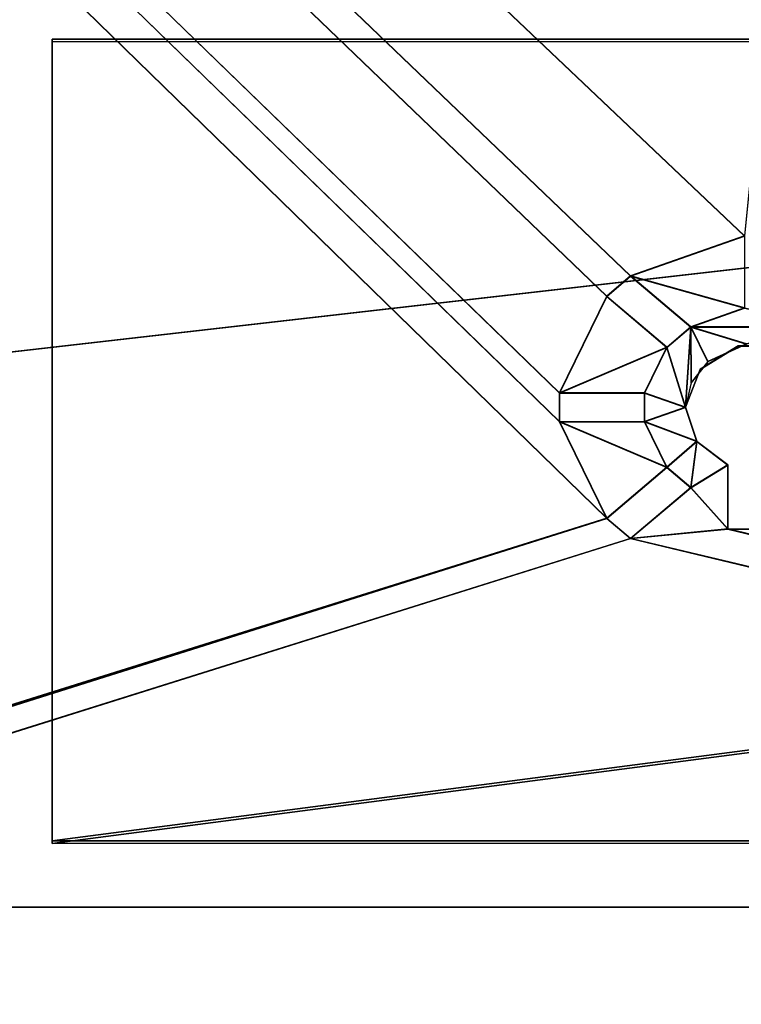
# Model space of a CAD drawing. Extents: x -398 to 398, y -1355 to -82.
# Tile 150 of 256: x -66 to -50, y -430 to -409. Entities that reach past the tile are written whole.
import ezdxf

# ---------------------------------------------------------------- set-up
doc = ezdxf.new("R2010")
doc.units = 0
doc.header["$MEASUREMENT"] = 0

msp = doc.modelspace()

# ---------------------------------------------------------------- linework, layer by layer
for points in [[(395.5, -525.467285, 437.803314), (395.5, -81.938164, 160.655502), (-395.5, -81.938164, 160.655502)], [(395.5, -525.467285, 437.803314), (-395.5, -81.938164, 160.655502), (-395.5, -525.467285, 437.803314)], [(395.5, -528.116882, 433.562988), (395.5, -84.587761, 156.415207), (-395.5, -84.587761, 156.415207)], [(395.5, -528.116882, 433.562988), (-395.5, -84.587761, 156.415207), (-395.5, -528.116882, 433.562988)], [(-396.5, -85.435806, 156.945206), (-22.478531, -130.514999, 185.1138), (-50.35714, -414.036102, 362.277405)], [(-396.5, -85.435806, 156.945206), (-50.35714, -414.036102, 362.277405), (-52.76738, -414.882812, 362.806488)], [(-396.5, -85.435806, 156.945206), (-52.76738, -414.882812, 362.806488), (-53.272449, -415.311096, 363.074097)], [(-396.5, -85.435806, 156.945206), (-53.272449, -415.311096, 363.074097), (-54.270809, -417.355103, 364.351288)], [(-396.5, -85.435806, 156.945206), (-54.270809, -417.355103, 364.351288), (-54.270809, -417.960785, 364.729889)], [(-396.5, -85.435806, 156.945206), (-54.270809, -417.960785, 364.729889), (-53.272449, -420.004791, 366.007111)], [(-396.5, -85.435806, 156.945206), (-53.272449, -420.004791, 366.007111), (-396.366211, -527.69281, 433.298004)], [(-396.5, -85.441109, 156.936707), (-22.478531, -130.520294, 185.105301), (-50.35714, -414.041412, 362.26889)], [(-396.5, -85.441109, 156.936707), (-50.35714, -414.041412, 362.26889), (-52.76738, -414.888092, 362.798004)], [(-396.5, -85.441109, 156.936707), (-52.76738, -414.888092, 362.798004), (-53.272449, -415.316406, 363.065613)], [(-396.5, -85.441109, 156.936707), (-53.272449, -415.316406, 363.065613), (-54.270809, -417.360413, 364.342896)], [(-396.5, -85.441109, 156.936707), (-54.270809, -417.360413, 364.342896), (-54.270809, -417.966095, 364.721405)], [(-396.5, -85.441109, 156.936707), (-54.270809, -417.966095, 364.721405), (-53.272449, -420.010101, 365.998596)], [(-396.5, -85.441109, 156.936707), (-53.272449, -420.010101, 365.998596), (-396.366211, -527.69812, 433.289612)], [(-168.507095, -428.233887), (168.507095, -428.233887), (157.007095, -390.983887)], [(-168.507095, -428.233887), (157.007095, -390.983887), (-157.007095, -390.983887)], [(-168.507095, -428.233887, 0.8), (168.507095, -428.233887, 0.8), (157.007095, -390.983887, 0.8)], [(-168.507095, -428.233887, 0.8), (157.007095, -390.983887, 0.8), (-157.007095, -390.983887, 0.8)], [(-65, -409.925507, 359.461212), (-65, -409.872498, 359.54599), (-65, -426.886414, 370.059601)], [(-65, -426.886414, 370.059601), (-65, -409.872498, 359.54599), (-65, -426.833496, 370.144409)], [(-65, -409.925507, 359.461212), (65, -409.925507, 359.461212), (-65, -409.872498, 359.54599)], [(-65, -409.872498, 359.54599), (65, -409.925507, 359.461212), (65, -409.872498, 359.54599)], [(65, -426.833496, 370.144409), (-65, -426.833496, 370.144409), (65, -409.872498, 359.54599)], [(65, -409.872498, 359.54599), (-65, -426.833496, 370.144409), (-65, -409.872498, 359.54599)], [(65, -426.886414, 370.059601), (-65, -426.886414, 370.059601), (65, -409.925507, 359.461212)], [(65, -409.925507, 359.461212), (-65, -426.886414, 370.059601), (-65, -409.925507, 359.461212)], [(-50.35714, -414.036102, 362.277405), (-50.35714, -415.559601, 363.229401), (-52.76738, -414.882812, 362.806488)], [(-50.35714, -414.041412, 362.26889), (-50.35714, -415.564911, 363.220886), (-52.76738, -414.888092, 362.798004)], [(-53.272449, -415.311096, 363.074097), (-52.76738, -414.888092, 362.798004), (-52.76738, -414.882812, 362.806488)], [(-53.272449, -415.316406, 363.065613), (-52.76738, -414.888092, 362.798004), (-53.272449, -415.311096, 363.074097)], [(-52.76738, -414.882812, 362.806488), (-50.35714, -415.559601, 363.229401), (-51.497089, -415.959991, 363.479614)], [(-52.76738, -414.888092, 362.798004), (-51.497089, -415.965302, 363.4711), (-52.76738, -414.882812, 362.806488)], [(-52.76738, -414.882812, 362.806488), (-51.497089, -415.965302, 363.4711), (-51.497089, -415.959991, 363.479614)], [(-52.76738, -414.888092, 362.798004), (-50.35714, -415.564911, 363.220886), (-51.497089, -415.965302, 363.4711)], [(-52.002171, -416.388306, 363.747314), (-54.270809, -417.355103, 364.351288), (-53.272449, -415.311096, 363.074097)], [(-52.002171, -416.393585, 363.7388), (-54.270809, -417.360413, 364.342896), (-53.272449, -415.316406, 363.065613)], [(-52.002171, -416.388306, 363.747314), (-53.272449, -415.316406, 363.065613), (-53.272449, -415.311096, 363.074097)], [(-52.002171, -416.393585, 363.7388), (-53.272449, -415.316406, 363.065613), (-52.002171, -416.388306, 363.747314)], [(-48.502911, -415.959991, 363.479614), (-51.497089, -415.959991, 363.479614), (-50.35714, -415.559601, 363.229401)], [(-48.502911, -415.965302, 363.4711), (-51.497089, -415.965302, 363.4711), (-50.35714, -415.564911, 363.220886)], [(-51.497089, -415.959991, 363.479614), (-51.60714, -417.65799, 364.540588), (-52.002171, -416.388306, 363.747314)], [(-51.497089, -415.965302, 363.4711), (-52.002171, -416.393585, 363.7388), (-51.497089, -415.959991, 363.479614)], [(-51.497089, -415.959991, 363.479614), (-52.002171, -416.393585, 363.7388), (-52.002171, -416.388306, 363.747314)], [(-51.497089, -415.965302, 363.4711), (-51.60714, -417.663208, 364.532104), (-52.002171, -416.393585, 363.7388)], [(-51.497089, -415.959991, 363.479614), (-51.485062, -417.136688, 364.214905), (-51.60714, -417.65799, 364.540588)], [(-51.497089, -415.965302, 363.4711), (-51.485062, -417.141998, 364.20639), (-51.60714, -417.663208, 364.532104)], [(-48.502911, -415.959991, 363.479614), (-50.313519, -416.321014, 363.705109), (-51.497089, -415.959991, 363.479614)], [(-51.497089, -415.959991, 363.479614), (-50.313519, -416.321014, 363.705109), (-51.136478, -416.694, 363.938202)], [(-51.497089, -415.959991, 363.479614), (-51.136478, -416.694, 363.938202), (-51.485062, -417.136688, 364.214905)], [(-48.502911, -415.965302, 363.4711), (-50.313519, -416.326294, 363.696686), (-51.497089, -415.965302, 363.4711)], [(-51.497089, -415.965302, 363.4711), (-50.313519, -416.326294, 363.696686), (-51.136478, -416.699188, 363.929688)], [(-51.497089, -415.965302, 363.4711), (-51.136478, -416.699188, 363.929688), (-51.485062, -417.141998, 364.20639)], [(-52.002171, -416.388306, 363.747314), (-52.474369, -417.355103, 364.351288), (-54.270809, -417.355103, 364.351288)], [(-52.002171, -416.393585, 363.7388), (-52.474369, -417.360413, 364.342896), (-54.270809, -417.360413, 364.342896)], [(-51.60714, -417.65799, 364.540588), (-52.474369, -417.355103, 364.351288), (-52.002171, -416.388306, 363.747314)], [(-51.60714, -417.663208, 364.532104), (-52.474369, -417.360413, 364.342896), (-52.002171, -416.393585, 363.7388)], [(-51.300209, -416.856812, 364.040009), (-50.496639, -416.367004, 363.722107), (-50.496639, -416.361694, 363.730591)], [(-50.496639, -416.367004, 363.722107), (-51.300209, -416.856812, 364.040009), (-51.300209, -416.862091, 364.031494)], [(-50.496639, -416.361694, 363.730591), (-50.496639, -416.367004, 363.722107), (-49.503361, -416.367004, 363.722107)], [(-50.496639, -416.361694, 363.730591), (-49.503361, -416.367004, 363.722107), (-49.503361, -416.361694, 363.730591)], [(-51.300209, -416.862091, 364.031494), (-51.300209, -416.856812, 364.040009), (-51.60714, -417.65799, 364.540588)], [(-51.300209, -416.862091, 364.031494), (-51.60714, -417.65799, 364.540588), (-51.60714, -417.663208, 364.532104)], [(-54.270809, -417.355103, 364.351288), (-54.270809, -417.960785, 364.729889), (-54.270809, -417.360413, 364.342896)], [(-54.270809, -417.360413, 364.342896), (-52.474369, -417.360413, 364.342896), (-54.270809, -417.355103, 364.351288)], [(-54.270809, -417.355103, 364.351288), (-52.474369, -417.360413, 364.342896), (-52.474369, -417.355103, 364.351288)], [(-54.270809, -417.960785, 364.729889), (-54.270809, -417.966095, 364.721405), (-54.270809, -417.360413, 364.342896)], [(-51.60714, -417.65799, 364.540588), (-52.474369, -417.960785, 364.729889), (-52.474369, -417.355103, 364.351288)], [(-52.474369, -417.960785, 364.729889), (-52.474369, -417.355103, 364.351288), (-52.474369, -417.360413, 364.342896)], [(-51.60714, -417.663208, 364.532104), (-52.474369, -417.966095, 364.721405), (-52.474369, -417.360413, 364.342896)], [(-52.474369, -417.966095, 364.721405), (-52.474369, -417.960785, 364.729889), (-52.474369, -417.360413, 364.342896)], [(-51.36581, -418.376312, 364.98941), (-52.474369, -417.960785, 364.729889), (-51.60714, -417.65799, 364.540588)], [(-51.36581, -418.381592, 364.980988), (-52.474369, -417.966095, 364.721405), (-51.60714, -417.663208, 364.532104)], [(-51.36581, -418.376312, 364.98941), (-51.60714, -417.663208, 364.532104), (-51.60714, -417.65799, 364.540588)], [(-51.36581, -418.381592, 364.980988), (-51.60714, -417.663208, 364.532104), (-51.36581, -418.376312, 364.98941)], [(-53.272449, -420.004791, 366.007111), (-54.270809, -417.960785, 364.729889), (-52.002171, -418.927612, 365.333893)], [(-52.002171, -418.927612, 365.333893), (-54.270809, -417.960785, 364.729889), (-52.474369, -417.960785, 364.729889)], [(-54.270809, -417.960785, 364.729889), (-52.474369, -417.960785, 364.729889), (-54.270809, -417.966095, 364.721405)], [(-54.270809, -417.966095, 364.721405), (-52.474369, -417.960785, 364.729889), (-52.474369, -417.966095, 364.721405)], [(-53.272449, -420.010101, 365.998596), (-54.270809, -417.966095, 364.721405), (-52.002171, -418.932892, 365.325409)], [(-52.002171, -418.932892, 365.325409), (-54.270809, -417.966095, 364.721405), (-52.474369, -417.966095, 364.721405)], [(-52.002171, -418.927612, 365.333893), (-52.474369, -417.960785, 364.729889), (-51.36581, -418.376312, 364.98941)], [(-52.002171, -418.932892, 365.325409), (-52.474369, -417.966095, 364.721405), (-51.36581, -418.381592, 364.980988)], [(-51.497089, -419.355896, 365.601593), (-52.002171, -418.927612, 365.333893), (-51.36581, -418.376312, 364.98941)], [(-51.497089, -419.361206, 365.593109), (-52.002171, -418.932892, 365.325409), (-51.36581, -418.381592, 364.980988)], [(-51.497089, -419.355896, 365.601593), (-51.36581, -418.376312, 364.98941), (-50.714291, -418.878906, 365.303497)], [(-51.497089, -419.361206, 365.593109), (-51.36581, -418.381592, 364.980988), (-50.714291, -418.884186, 365.295013)], [(-50.714291, -418.878906, 365.303497), (-51.36581, -418.381592, 364.980988), (-51.36581, -418.376312, 364.98941)], [(-50.714291, -418.884186, 365.295013), (-51.36581, -418.381592, 364.980988), (-50.714291, -418.878906, 365.303497)], [(-51.497089, -419.355896, 365.601593), (-50.714291, -418.878906, 365.303497), (-50.714291, -420.232391, 366.149292)], [(-51.497089, -419.361206, 365.593109), (-50.714291, -418.884186, 365.295013), (-50.714291, -420.237701, 366.140808)], [(-50.714291, -418.878906, 365.303497), (-50.714291, -420.232391, 366.149292), (-50.714291, -418.884186, 365.295013)], [(-50.714291, -420.232391, 366.149292), (-50.714291, -420.237701, 366.140808), (-50.714291, -418.884186, 365.295013)], [(-53.272449, -420.004791, 366.007111), (-52.002171, -418.932892, 365.325409), (-52.002171, -418.927612, 365.333893)], [(-53.272449, -420.010101, 365.998596), (-52.002171, -418.932892, 365.325409), (-53.272449, -420.004791, 366.007111)], [(-52.002171, -418.932892, 365.325409), (-51.497089, -419.361206, 365.593109), (-52.002171, -418.927612, 365.333893)], [(-52.002171, -418.927612, 365.333893), (-51.497089, -419.361206, 365.593109), (-51.497089, -419.355896, 365.601593)], [(-51.497089, -419.355896, 365.601593), (-50.714291, -420.232391, 366.149292), (-52.76738, -420.433105, 366.274689)], [(-51.497089, -419.361206, 365.593109), (-52.76738, -420.438385, 366.266205), (-51.497089, -419.355896, 365.601593)], [(-51.497089, -419.355896, 365.601593), (-52.76738, -420.438385, 366.266205), (-52.76738, -420.433105, 366.274689)], [(-51.497089, -419.361206, 365.593109), (-50.714291, -420.237701, 366.140808), (-52.76738, -420.438385, 366.266205)], [(-53.272449, -420.004791, 366.007111), (-395.999908, -528.003418, 433.492096), (-396.366211, -527.69281, 433.298004)], [(-53.272449, -420.010101, 365.998596), (-395.999908, -528.008728, 433.483612), (-396.366211, -527.69812, 433.289612)], [(-53.272449, -420.004791, 366.007111), (-395.5, -528.116882, 433.562988), (-395.999908, -528.003418, 433.492096)], [(-53.272449, -420.010101, 365.998596), (-395.5, -528.122192, 433.554504), (-395.999908, -528.008728, 433.483612)], [(-52.76738, -420.433105, 366.274689), (-395.5, -528.116882, 433.562988), (-53.272449, -420.004791, 366.007111)], [(-52.76738, -420.438385, 366.266205), (-395.5, -528.122192, 433.554504), (-53.272449, -420.010101, 365.998596)], [(-52.76738, -420.433105, 366.274689), (-53.272449, -420.010101, 365.998596), (-53.272449, -420.004791, 366.007111)], [(-52.76738, -420.438385, 366.266205), (-53.272449, -420.010101, 365.998596), (-52.76738, -420.433105, 366.274689)], [(395.5, -528.116882, 433.562988), (-52.76738, -420.433105, 366.274689), (-50.714291, -420.232391, 366.149292)], [(395.5, -528.122192, 433.554504), (-52.76738, -420.438385, 366.266205), (-50.714291, -420.237701, 366.140808)], [(395.5, -528.116882, 433.562988), (-50.714291, -420.232391, 366.149292), (-49.285709, -420.232391, 366.149292)], [(-50.714291, -420.232391, 366.149292), (-49.285709, -420.232391, 366.149292), (-50.714291, -420.237701, 366.140808)], [(-50.714291, -420.237701, 366.140808), (-49.285709, -420.232391, 366.149292), (-49.285709, -420.237701, 366.140808)], [(395.5, -528.122192, 433.554504), (-50.714291, -420.237701, 366.140808), (-49.285709, -420.237701, 366.140808)], [(395.5, -528.116882, 433.562988), (-395.5, -528.116882, 433.562988), (-52.76738, -420.433105, 366.274689)], [(395.5, -528.122192, 433.554504), (-395.5, -528.122192, 433.554504), (-52.76738, -420.438385, 366.266205)], [(65, -426.886414, 370.059601), (-65, -426.886414, 370.059601), (65, -426.833496, 370.144409)], [(65, -426.833496, 370.144409), (-65, -426.886414, 370.059601), (-65, -426.833496, 370.144409)], [(-168.507095, -458.233887), (168.507095, -458.233887), (168.507095, -428.233887)], [(-168.507095, -458.233887), (168.507095, -428.233887), (-168.507095, -428.233887)], [(-168.507095, -458.233887, 0.8), (168.507095, -458.233887, 0.8), (168.507095, -428.233887, 0.8)], [(-168.507095, -458.233887, 0.8), (168.507095, -428.233887, 0.8), (-168.507095, -428.233887, 0.8)]]:
    msp.add_3dface(points)

doc.saveas('drawing.dxf')
